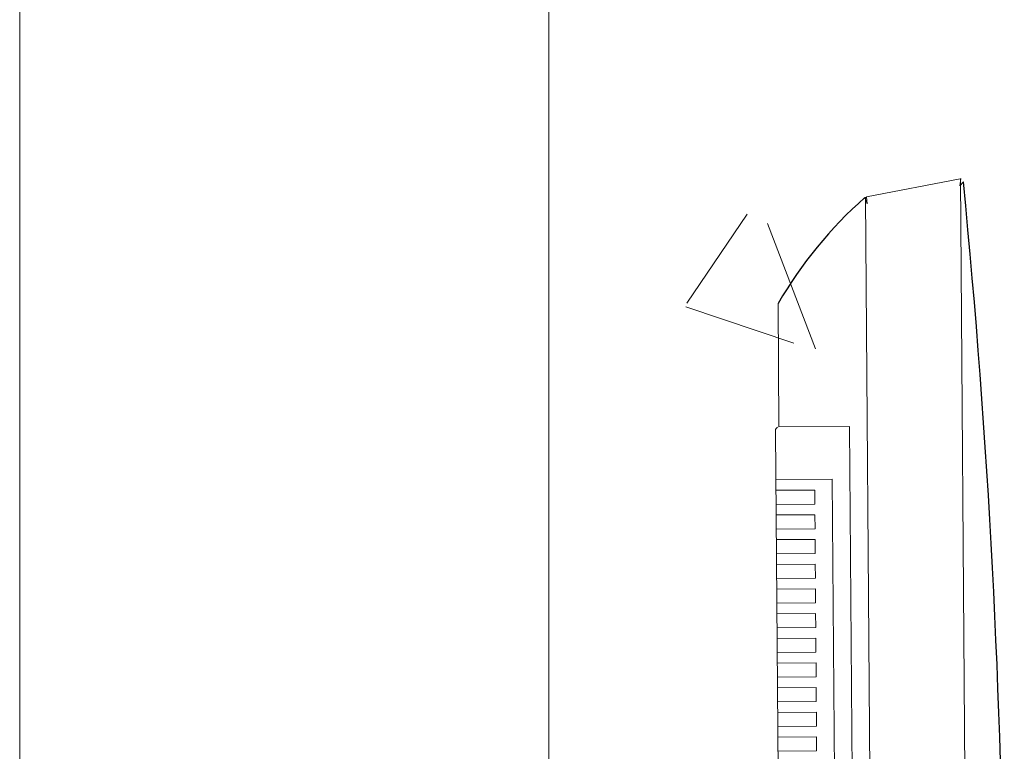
# Model space of a CAD drawing. Header units: feet. Extents: x 8 to 127, y 6 to 90.
# Tile 255 of 256: x 15.44 to 15.58, y 83.801 to 83.905. Entities that reach past the tile are written whole.
import ezdxf

# ---------------------------------------------------------------- set-up
doc = ezdxf.new("R2010")
doc.units = ezdxf.units.FT
doc.header["$MEASUREMENT"] = 0
for name, color, linetype in [('Alvenaria', 7, 'Continuous'), ('MOBILIÁRIO2', 250, 'Continuous'), ('NO ESPESSURA', 250, 'Continuous')]:
    doc.layers.add(name, color=color, linetype=linetype)

msp = doc.modelspace()

# ---------------------------------------------------------------- linework, layer by layer
at = {"layer": 'Alvenaria', "lineweight": 5}
for p, q in [((15.4402155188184, 83.3050219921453), (15.4402155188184, 83.95001890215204)), ((15.51521551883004, 83.95001890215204), (15.51521551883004, 83.3050219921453))]:
    msp.add_line(p, q, dxfattribs=at)
at = {"layer": 'MOBILIÁRIO2', "lineweight": 5}
for p, q in [((15.56025767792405, 83.87961860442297), (15.57354224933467, 83.8821805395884)), ((15.56025767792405, 83.87961860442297), (15.57354224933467, 83.8821805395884)), ((15.57366740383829, 83.88218865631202), (15.57351177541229, 83.8811814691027)), ((15.57366740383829, 83.88218865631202), (15.57351177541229, 83.8811814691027)), ((15.57351177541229, 83.8811814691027), (15.57400791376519, 83.88174349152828)), ((15.57351177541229, 83.8811814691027), (15.57400791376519, 83.88174349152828)), ((15.57529471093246, 83.65470522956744), (15.57360434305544, 83.8821885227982)), ((15.57529471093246, 83.65470522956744), (15.57360434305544, 83.8821885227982)), ((15.560020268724, 83.87950143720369), (15.56035235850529, 83.87862765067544)), ((15.560020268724, 83.87950143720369), (15.56035235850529, 83.87862765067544)), ((15.56177647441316, 83.65711936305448), (15.56012333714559, 83.87957211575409)), ((15.56177647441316, 83.65711936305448), (15.56012333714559, 83.87957211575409)), ((15.56035235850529, 83.87862765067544), (15.56025767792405, 83.87961860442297)), ((15.56035235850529, 83.87862765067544), (15.56025767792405, 83.87961860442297)), ((15.54786415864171, 83.84698647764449), (15.5477345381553, 83.86450056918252)), ((15.54786415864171, 83.84698647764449), (15.5477345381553, 83.86450056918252)), ((15.5485326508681, 83.69001626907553), (15.54736787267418, 83.84648279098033)), ((15.5485326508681, 83.69001626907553), (15.54736787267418, 83.84648279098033)), ((15.54786415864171, 83.84698647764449), (15.55786388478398, 83.84706048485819)), ((15.54786415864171, 83.84698647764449), (15.55786388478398, 83.84706048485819)), ((15.55786388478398, 83.84706048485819), (15.55903606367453, 83.68959399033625)), ((15.55786388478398, 83.84706048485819), (15.55903606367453, 83.68959399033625)), ((15.55541935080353, 83.83955675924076), (15.54741956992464, 83.83949755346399)), ((15.55541935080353, 83.83955675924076), (15.54741956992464, 83.83949755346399)), ((15.55648073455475, 83.6970607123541), (15.55541935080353, 83.83955675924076)), ((15.55648073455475, 83.6970607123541), (15.55541935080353, 83.83955675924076)), ((15.54743067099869, 83.83799759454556), (15.55293052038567, 83.83803829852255)), ((15.54743067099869, 83.83799759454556), (15.55293052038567, 83.83803829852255)), ((15.55293052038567, 83.83803829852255), (15.55294532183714, 83.83603835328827)), ((15.55293052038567, 83.83803829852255), (15.55294532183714, 83.83603835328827)), ((15.55294532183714, 83.83603835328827), (15.54744547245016, 83.83599764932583)), ((15.55294532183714, 83.83603835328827), (15.54744547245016, 83.83599764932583)), ((15.54745657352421, 83.83449769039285), (15.55295642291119, 83.83453839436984)), ((15.54745657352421, 83.83449769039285), (15.55295642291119, 83.83453839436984)), ((15.55295642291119, 83.83453839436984), (15.55297122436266, 83.83253844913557)), ((15.55295642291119, 83.83453839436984), (15.55297122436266, 83.83253844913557)), ((15.55297122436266, 83.83253844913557), (15.54747137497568, 83.83249774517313)), ((15.55297122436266, 83.83253844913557), (15.54747137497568, 83.83249774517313)), ((15.54748247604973, 83.83099778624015), (15.55298232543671, 83.83103849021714)), ((15.54748247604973, 83.83099778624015), (15.55298232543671, 83.83103849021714)), ((15.55298232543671, 83.83103849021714), (15.55299712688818, 83.82903854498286)), ((15.55298232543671, 83.83103849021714), (15.55299712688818, 83.82903854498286)), ((15.55299712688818, 83.82903854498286), (15.5474972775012, 83.82899784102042)), ((15.55299712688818, 83.82903854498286), (15.5474972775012, 83.82899784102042)), ((15.54750837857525, 83.827497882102), (15.55300822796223, 83.82753858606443)), ((15.54750837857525, 83.827497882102), (15.55300822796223, 83.82753858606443)), ((15.55300822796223, 83.82753858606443), (15.5530230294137, 83.82553864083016)), ((15.55300822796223, 83.82753858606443), (15.5530230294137, 83.82553864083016)), ((15.5530230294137, 83.82553864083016), (15.54752318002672, 83.82549793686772)), ((15.5530230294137, 83.82553864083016), (15.54752318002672, 83.82549793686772)), ((15.54753428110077, 83.82399797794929), (15.55303413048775, 83.82403868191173)), ((15.54753428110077, 83.82399797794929), (15.55303413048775, 83.82403868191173)), ((15.55303413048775, 83.82403868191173), (15.55304893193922, 83.82203873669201)), ((15.55303413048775, 83.82403868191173), (15.55304893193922, 83.82203873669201)), ((15.55304893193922, 83.82203873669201), (15.54754908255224, 83.82199803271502)), ((15.55304893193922, 83.82203873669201), (15.54754908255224, 83.82199803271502)), ((15.5475601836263, 83.82049807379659), (15.55306003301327, 83.82053877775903)), ((15.5475601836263, 83.82049807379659), (15.55306003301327, 83.82053877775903)), ((15.55306003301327, 83.82053877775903), (15.55307483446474, 83.8185388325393)), ((15.55306003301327, 83.82053877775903), (15.55307483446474, 83.8185388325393)), ((15.55307483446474, 83.8185388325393), (15.54757498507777, 83.81849812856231)), ((15.55307483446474, 83.8185388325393), (15.54757498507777, 83.81849812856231)), ((15.54758608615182, 83.81699816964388), (15.5530859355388, 83.81703887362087)), ((15.54758608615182, 83.81699816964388), (15.5530859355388, 83.81703887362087)), ((15.5530859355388, 83.81703887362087), (15.55310073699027, 83.8150389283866)), ((15.5530859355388, 83.81703887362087), (15.55310073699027, 83.8150389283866)), ((15.55310073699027, 83.8150389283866), (15.54760088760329, 83.81499822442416)), ((15.55310073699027, 83.8150389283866), (15.54760088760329, 83.81499822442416)), ((15.54761198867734, 83.81349826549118), (15.55311183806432, 83.81353896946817)), ((15.54761198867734, 83.81349826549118), (15.55311183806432, 83.81353896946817)), ((15.55311183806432, 83.81353896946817), (15.55312663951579, 83.8115390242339)), ((15.55311183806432, 83.81353896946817), (15.55312663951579, 83.8115390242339)), ((15.55312663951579, 83.8115390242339), (15.54762679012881, 83.81149832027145)), ((15.55312663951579, 83.8115390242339), (15.54762679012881, 83.81149832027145)), ((15.54763789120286, 83.80999836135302), (15.55313774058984, 83.81003906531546)), ((15.54763789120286, 83.80999836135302), (15.55313774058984, 83.81003906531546)), ((15.55313774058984, 83.81003906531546), (15.55315254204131, 83.80803912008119)), ((15.55313774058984, 83.81003906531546), (15.55315254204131, 83.80803912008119)), ((15.55315254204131, 83.80803912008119), (15.54765269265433, 83.80799841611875)), ((15.55315254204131, 83.80803912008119), (15.54765269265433, 83.80799841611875)), ((15.54766379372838, 83.80649845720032), (15.55316364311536, 83.80653916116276)), ((15.54766379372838, 83.80649845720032), (15.55316364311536, 83.80653916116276)), ((15.55316364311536, 83.80653916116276), (15.55317844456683, 83.80453921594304)), ((15.55316364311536, 83.80653916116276), (15.55317844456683, 83.80453921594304)), ((15.55317844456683, 83.80453921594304), (15.54767859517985, 83.80449851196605)), ((15.55317844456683, 83.80453921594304), (15.54767859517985, 83.80449851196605)), ((15.5476896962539, 83.80299855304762), (15.55318954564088, 83.80303925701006)), ((15.5476896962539, 83.80299855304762), (15.55318954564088, 83.80303925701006)), ((15.55318954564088, 83.80303925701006), (15.55320434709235, 83.80103931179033)), ((15.55318954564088, 83.80303925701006), (15.55320434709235, 83.80103931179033)), ((15.55320434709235, 83.80103931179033), (15.54770449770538, 83.80099860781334)), ((15.55320434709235, 83.80103931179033), (15.54770449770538, 83.80099860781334))]:
    msp.add_line(p, q, dxfattribs=at)
at = {"layer": 'MOBILIÁRIO2'}
for centre, radius, start, end in [((15.57351177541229, 83.8816814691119), 0.0004999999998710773, 0, 0), ((15.57351177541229, 83.8816814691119), 0.0004999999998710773, 0, 0), ((14.36496232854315, 83.76317125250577), 1.214845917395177, 355.2487741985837, 5.601139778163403), ((14.36496232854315, 83.76317125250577), 1.214845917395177, 355.2487741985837, 5.601139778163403), ((15.60089826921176, 83.8334908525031), 0.06154660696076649, 131.6194169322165, 149.7455408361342), ((15.60089826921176, 83.8334908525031), 0.06154660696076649, 131.6194169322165, 149.7455408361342), ((15.56035235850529, 83.87912765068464), 0.0004999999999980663, 0, 0), ((15.56035235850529, 83.87912765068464), 0.0004999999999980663, 0, 0)]:
    msp.add_arc(centre, radius, start, end, dxfattribs=at)
at = {"layer": 'MOBILIÁRIO2', "lineweight": 5}
msp.add_arc((15.54786785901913, 83.84648649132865), 0.0005, 113.0438989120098, 180.4240340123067, dxfattribs=at)
msp.add_arc((15.54786785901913, 83.84648649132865), 0.0005, 113.0438989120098, 180.4240340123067, dxfattribs=at)
at = {"layer": 'NO ESPESSURA', "linetype": 'Continuous', "lineweight": 5}
for p, q in [((15.54333125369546, 83.87714916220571), (15.53480915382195, 83.86451462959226)), ((15.54621404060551, 83.87584236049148), (15.5530409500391, 83.85805765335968)), ((15.53463565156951, 83.86403004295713), (15.54998466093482, 83.85887986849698))]:
    msp.add_line(p, q, dxfattribs=at)

doc.saveas('drawing.dxf')
